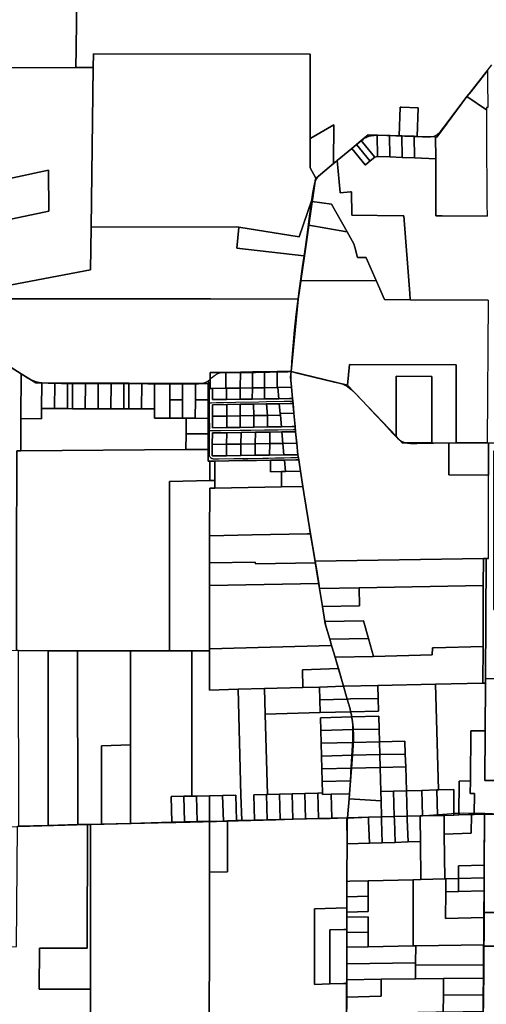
# Model space of a CAD drawing. Header units: feet. Extents: x -20058473 to 1466342, y -20424011 to 753407.
# Tile 3 of 58: x 1450389 to 1454949, y 708362 to 717984. Entities that reach past the tile are written whole.
import ezdxf

# ---------------------------------------------------------------- set-up
doc = ezdxf.new("R2010")
doc.units = ezdxf.units.FT
doc.header["$MEASUREMENT"] = 0
doc.layers.add('Parcels_exported', color=7, linetype='Continuous')
doc.layers.add('RoadCenterlines_ft_export', color=7, linetype='Continuous')

msp = doc.modelspace()

# ---------------------------------------------------------------- linework, layer by layer
at = {"layer": 'Parcels_exported'}
for points in [[(1450953.5, 718768.1), (1450953.5, 718762.1), (1450942.8, 717971.7), (1450939.1, 717697.7), (1450936.6, 717516.6), (1449834, 717515.4), (1449832.7, 717690.4), (1449583.4, 717690.4), (1449583, 717815.3), (1449582.6, 717965.3), (1449581, 718460.3), (1449602.5, 718458.2), (1450019.3, 718417.4), (1450017.7, 718699.9), (1449601.1, 718717.3), (1449580.2, 718718.1), (1449579.6, 718902.3), (1449579.6, 718910.6), (1450606.1, 718865.1), (1450604.3, 718773.7), (1450953.5, 718768.1)], [(1453228.3, 716823), (1453228.3, 716536.9), (1453284.1, 716434.6), (1453278.4, 716429.9), (1453258.8, 716291.7), (1453252.1, 716243.9), (1453244.9, 716223.4), (1453119.5, 715862.3), (1452529.2, 715956.2), (1452529.2, 715956.2), (1452509.4, 715959.3), (1451086.3, 715955.1), (1451108.2, 717516.1), (1451108.2, 717516.7), (1451109.5, 717651.3), (1451110.4, 717651.3), (1453225.4, 717648), (1453228.1, 717648), (1453228.2, 717320.4), (1453228.3, 716823)], [(1454961.4, 717487.2), (1454961.4, 717486.9), (1454961.5, 717473.6), (1454960.8, 717390.7), (1454962.2, 717127.1), (1454961.8, 717127.1), (1454961.8, 717127.1), (1454951.5, 717127.1), (1454951.5, 717118.9), (1454951.5, 717103.1), (1454759, 717233.2), (1454799.4, 717283.8), (1454951.5, 717474.5), (1454961.4, 717487.2)], [(1454951.5, 717103.1), (1454951.6, 717045.5), (1454951.9, 716833.3), (1454951.9, 716808.2), (1454951.9, 716783.2), (1454952.1, 716683.2), (1454952.2, 716583.2), (1454952.3, 716483.2), (1454952.4, 716383.2), (1454952.5, 716283.2), (1454952.7, 716187.1), (1454956, 716064.3), (1454516.9, 716067.8), (1454454.5, 716068.3), (1454454.4, 716625.4), (1454454.3, 716628), (1454452.2, 716837.9), (1454452.2, 716838.1), (1454464.5, 716837.7), (1454759, 717233.2), (1454951.5, 717103.1)], [(1454098.6, 716849.9), (1454098.6, 716850), (1454108, 717129.8), (1454116.6, 717129.5), (1454282.9, 717123.9), (1454273.5, 716844.1), (1454243.6, 716845.1), (1454123.7, 716849.1), (1454121, 716849.2), (1454098.6, 716849.9)], [(1453456.6, 716578.4), (1453412.8, 716541.9), (1453285, 716435.4), (1453284.1, 716434.6), (1453228.3, 716536.9), (1453228.3, 716823), (1453232.4, 716825.4), (1453457.2, 716956.5), (1453456.6, 716580.5), (1453456.6, 716578.4)], [(1453725.3, 716803.2), (1453738.8, 716787), (1453857.7, 716644.1), (1453859.5, 716642), (1453813.4, 716603.6), (1453811.6, 716605.7), (1453679.4, 716764.5), (1453679.4, 716764.5), (1453725.3, 716803.2)], [(1453883.5, 716857.1), (1453883.5, 716857), (1453885.7, 716647.5), (1453885.5, 716647.5), (1453859.5, 716642), (1453857.7, 716644.1), (1453738.8, 716787), (1453725.3, 716803.2), (1453725.3, 716803.2), (1453741.3, 716816.7), (1453792.8, 716860.2), (1453883.5, 716857.1)], [(1454003.8, 716853.1), (1454006, 716643.8), (1454006, 716642.8), (1453885.8, 716647.5), (1453885.7, 716647.5), (1453883.5, 716857), (1453883.5, 716857.1), (1453885.8, 716857), (1453889.7, 716856.9), (1454003.8, 716853.1)], [(1454098.6, 716849.9), (1454121, 716849.2), (1454123.7, 716849.1), (1454123.7, 716849.1), (1454125.9, 716639.6), (1454125.9, 716638.2), (1454006, 716642.8), (1454006, 716643.8), (1454003.8, 716853.1), (1454009.6, 716852.9), (1454098.6, 716849.9)], [(1454123.7, 716849.1), (1454243.6, 716845.1), (1454243.6, 716845), (1454245.8, 716635.4), (1454245.8, 716633.5), (1454125.9, 716638.2), (1454125.9, 716639.6), (1454123.7, 716849.1), (1454123.7, 716849.1)], [(1454243.6, 716845.1), (1454273.5, 716844.1), (1454280, 716843.9), (1454452.2, 716838.1), (1454452.2, 716837.9), (1454454.3, 716628), (1454454.4, 716625.4), (1454245.8, 716633.5), (1454245.8, 716635.4), (1454243.6, 716845), (1454243.6, 716845.1)], [(1453679.4, 716764.5), (1453811.6, 716605.7), (1453813.4, 716603.6), (1453767.3, 716565.2), (1453765.5, 716567.3), (1453765.5, 716567.3), (1453633.7, 716726), (1453679.4, 716764.5)], [(1453456.6, 716578.4), (1453485, 716602.1), (1453491.5, 716607.5), (1453519.3, 716296.6), (1453519.7, 716292.4), (1453622.6, 716300.7), (1453630.3, 716301.3), (1453633.6, 716076.7), (1453633.6, 716073.3), (1454133.6, 716067.6), (1454141.6, 716067.5), (1454200.7, 715309.2), (1454205.4, 715249.1), (1454205.5, 715248), (1453954.5, 715249.2), (1453873.1, 715435), (1453872.9, 715435.6), (1453775.7, 715657.5), (1453774, 715661.5), (1453692.2, 715660.6), (1453691.5, 715660.5), (1453664.6, 715759.6), (1453655.1, 715794.5), (1453589.7, 715909.6), (1453589.6, 715909.8), (1453435.1, 716181.8), (1453246.9, 716207.5), (1453252.1, 716243.9), (1453258.8, 716291.7), (1453278.4, 716429.9), (1453284.1, 716434.6), (1453285, 716435.4), (1453412.8, 716541.9), (1453456.6, 716578.4)], [(1449587.9, 716284.5), (1450016, 716374.7), (1450671, 716512.8), (1450672.7, 716112.8), (1449589.1, 715884.4), (1449589, 715916.3), (1449589, 715938.9), (1449588.6, 716041.3), (1449588.3, 716144.3), (1449587.9, 716284.5)], [(1453252.1, 716243.9), (1453246.9, 716207.5), (1453246.4, 716204.2), (1453214.5, 715977.3), (1453214, 715973.8), (1453171.4, 715674.9), (1453166.7, 715675.4), (1452511.8, 715751.8), (1452510.4, 715752), (1452528.9, 715952.9), (1452529.2, 715956.2), (1452529.2, 715956.2), (1453119.5, 715862.3), (1453244.9, 716223.4), (1453252.1, 716243.9)], [(1453246.9, 716207.5), (1453435.1, 716181.8), (1453589.6, 715909.8), (1453589.7, 715909.6), (1453585.9, 715910.3), (1453214.5, 715977.3), (1453246.4, 716204.2), (1453246.9, 716207.5)], [(1451086.3, 715955.1), (1452509.4, 715959.3), (1452529.2, 715956.2), (1452528.9, 715952.9), (1452510.4, 715752), (1452511.8, 715751.8), (1453166.7, 715675.4), (1453171.4, 715674.9), (1453137, 715433.6), (1453136.5, 715430.1), (1453110.8, 715252.3), (1453107.2, 715252.3), (1452254.3, 715254.8), (1450100, 715256), (1450099.9, 715294.3), (1450099.6, 715352.8), (1451080.4, 715539.1), (1451086.3, 715954.7), (1451086.3, 715955.1)], [(1453589.7, 715909.6), (1453655.1, 715794.5), (1453664.6, 715759.6), (1453691.5, 715660.5), (1453692.2, 715660.6), (1453774, 715661.5), (1453775.7, 715657.5), (1453872.9, 715435.6), (1453137, 715433.6), (1453171.4, 715674.9), (1453214, 715973.8), (1453214.5, 715977.3), (1453585.9, 715910.3), (1453589.7, 715909.6)], [(1453137, 715433.6), (1453872.9, 715435.6), (1453873.1, 715435), (1453954.5, 715249.2), (1454205.5, 715248), (1454968.2, 715244.5), (1454956.9, 713848.3), (1454653.6, 713847.3), (1454654.7, 714612.2), (1453611.8, 714614.7), (1453592, 714413.4), (1453041.4, 714546.7), (1453110.8, 715252.3), (1453136.5, 715430.1), (1453137, 715433.6)], [(1450102.1, 714716.3), (1450249.3, 714621.6), (1450403.9, 714524.2), (1450400.6, 714085.3), (1450398.2, 713771.4), (1450360.3, 713771.2), (1450358.6, 712681), (1450357.3, 711818.1), (1450088.1, 711816.4), (1449836.9, 711814.8), (1449586.9, 711813.2), (1449593.7, 712682.9), (1449591.8, 714592), (1449987, 714789.2), (1450102.1, 714716.3)], [(1454066.4, 713913.2), (1453592, 714413.4), (1453611.8, 714614.7), (1454654.7, 714612.2), (1454653.6, 713847.3), (1454581.8, 713847.1), (1454416.3, 713847.8), (1454417.2, 714498.3), (1454067.2, 714499.2), (1454066.4, 713913.2)], [(1450403.9, 714524.2), (1450547.7, 714434.1), (1450604, 714433.7), (1450603.1, 714183.7), (1450602.3, 714083.7), (1450400.6, 714085.3), (1450403.9, 714524.2)], [(1452250.5, 714427.8), (1452251, 714535.4), (1452404, 714537.6), (1452403.4, 714414.6), (1452403.2, 714382.6), (1452273.7, 714380.8), (1452253.7, 714380.5), (1452250.3, 714380.4), (1452250.2, 714380.4), (1452250.5, 714427.8)], [(1452404, 714537.6), (1452545, 714539.6), (1452544.2, 714384.6), (1452409, 714382.7), (1452403.2, 714382.6), (1452403.4, 714414.6), (1452404, 714537.6)], [(1452545, 714539.6), (1452663.2, 714541.3), (1452662.4, 714386.3), (1452544.2, 714384.6), (1452545, 714539.6)], [(1452663.2, 714541.3), (1452781.4, 714543), (1452780.6, 714388), (1452662.4, 714386.3), (1452663.2, 714541.3)], [(1452781.4, 714543), (1452906.4, 714544.8), (1452905.6, 714389.8), (1452780.6, 714388), (1452781.4, 714543)], [(1452906.4, 714544.8), (1453041.4, 714546.7), (1453036.8, 714495.3), (1453046.2, 714391.8), (1452911.1, 714389.9), (1452905.6, 714389.8), (1452906.4, 714544.8)], [(1454416.3, 713847.8), (1454127.4, 713848.9), (1454066.4, 713913.2), (1454067.2, 714499.2), (1454417.2, 714498.3), (1454416.3, 713847.8)], [(1450604, 714433.7), (1450731, 714433.3), (1450730.1, 714183.3), (1450603.1, 714183.7), (1450604, 714433.7)], [(1450731, 714433.3), (1450856, 714432.8), (1450855.1, 714182.8), (1450730.1, 714183.3), (1450731, 714433.3)], [(1450856, 714432.8), (1450906, 714432.6), (1450905.1, 714182.6), (1450855.1, 714182.8), (1450856, 714432.8)], [(1450906, 714432.6), (1451031, 714432.2), (1451030.1, 714182.2), (1450905.1, 714182.6), (1450906, 714432.6)], [(1451031, 714432.2), (1451156, 714431.7), (1451155.1, 714181.7), (1451030.1, 714182.2), (1451031, 714432.2)], [(1451156, 714431.7), (1451281, 714431.2), (1451280.1, 714181.2), (1451155.1, 714181.7), (1451156, 714431.7)], [(1451281, 714431.2), (1451406, 714430.8), (1451405.1, 714180.8), (1451280.1, 714181.2), (1451281, 714431.2)], [(1451406, 714430.8), (1451456, 714430.6), (1451455.1, 714180.6), (1451405.1, 714180.8), (1451406, 714430.8)], [(1451456, 714430.6), (1451581, 714430.1), (1451580.1, 714180.1), (1451455.1, 714180.6), (1451456, 714430.6)], [(1451581, 714430.1), (1451706, 714429.7), (1451705.5, 714269.7), (1451705.1, 714179.7), (1451580.1, 714180.1), (1451581, 714430.1)], [(1451706, 714429.7), (1451856, 714429.1), (1451855.5, 714269.1), (1451854.8, 714089.4), (1451704.7, 714090), (1451705.1, 714179.7), (1451705.5, 714269.7), (1451706, 714429.7)], [(1451856, 714429.1), (1451981, 714428.7), (1451980.5, 714268.7), (1451855.5, 714269.1), (1451856, 714429.1)], [(1451981, 714428.7), (1452106, 714428.3), (1452105.5, 714268.3), (1452104.8, 714088.4), (1452015.4, 714088.7), (1451979.7, 714088.9), (1451980.5, 714268.7), (1451981, 714428.7)], [(1452106, 714428.3), (1452231, 714427.9), (1452230.8, 714267.9), (1452105.5, 714268.3), (1452106, 714428.3)], [(1452231, 714427.9), (1452250.5, 714427.8), (1452250.2, 714380.4), (1452250.3, 714380.4), (1452253.7, 714380.5), (1452273.7, 714380.8), (1452273.2, 714271.2), (1452408.4, 714273.2), (1452543.7, 714275.1), (1452661.9, 714276.8), (1452780.1, 714278.5), (1452921.1, 714280.5), (1453026, 714282), (1453056.1, 714282.4), (1453060.6, 714232.6), (1453030.6, 714232.2), (1452925.9, 714230.7), (1452800.9, 714228.9), (1452672.2, 714227.1), (1452543.4, 714225.2), (1452413.4, 714223.4), (1452272.9, 714221.4), (1452272.4, 714108.7), (1452271.8, 713996), (1452412.3, 713998), (1452542.3, 713999.8), (1452676.4, 714001.8), (1452810.6, 714003.7), (1452946.3, 714005.6), (1453051, 714007.1), (1453081.1, 714007.6), (1453085.6, 713957.7), (1453055.5, 713957.3), (1452950.9, 713955.8), (1452832.2, 713954.1), (1452692.1, 713952.1), (1452551.9, 713950.1), (1452411.8, 713948.1), (1452271.6, 713946.1), (1452271, 713833.4), (1452270.5, 713720.8), (1452410.6, 713722.8), (1452550.8, 713724.8), (1452691, 713726.8), (1452831.1, 713728.8), (1452971.3, 713730.8), (1453077.9, 713732.3), (1453108.2, 713732.7), (1453116.1, 713683), (1453085.8, 713682.5), (1452975.5, 713681), (1452840.1, 713679), (1452704.2, 713677.1), (1452568.4, 713675.1), (1452432.6, 713673.2), (1452296.7, 713671.3), (1452247, 713670.6), (1452230.2, 713670.3), (1452230.4, 713784.6), (1452230.5, 713936.1), (1452230.6, 714087.9), (1452230.8, 714267.9), (1452231, 714427.9)], [(1452403.2, 714382.6), (1452409, 714382.7), (1452408.4, 714273.2), (1452273.2, 714271.2), (1452273.7, 714380.8), (1452403.2, 714382.6)], [(1452409, 714382.7), (1452544.2, 714384.6), (1452543.7, 714275.1), (1452408.4, 714273.2), (1452409, 714382.7)], [(1452544.2, 714384.6), (1452662.4, 714386.3), (1452661.9, 714276.8), (1452543.7, 714275.1), (1452544.2, 714384.6)], [(1452662.4, 714386.3), (1452780.6, 714388), (1452780.1, 714278.5), (1452661.9, 714276.8), (1452662.4, 714386.3)], [(1452905.6, 714389.8), (1452911.1, 714389.9), (1452921.1, 714280.5), (1452780.1, 714278.5), (1452780.6, 714388), (1452905.6, 714389.8)], [(1452911.1, 714389.9), (1453046.2, 714391.8), (1453056.1, 714282.4), (1453026, 714282), (1452921.1, 714280.5), (1452911.1, 714389.9)], [(1451980.5, 714268.7), (1451979.7, 714088.9), (1451854.8, 714089.4), (1451855.5, 714269.1), (1451980.5, 714268.7)], [(1452230.8, 714267.9), (1452230.6, 714087.9), (1452104.8, 714088.4), (1452105.5, 714268.3), (1452230.8, 714267.9)], [(1452412.9, 714110.7), (1452272.4, 714108.7), (1452272.9, 714221.4), (1452413.4, 714223.4), (1452412.9, 714110.7)], [(1452413.4, 714223.4), (1452543.4, 714225.2), (1452542.9, 714112.5), (1452412.9, 714110.7), (1452413.4, 714223.4)], [(1452543.4, 714225.2), (1452672.2, 714227.1), (1452677, 714114.4), (1452542.9, 714112.5), (1452543.4, 714225.2)], [(1452672.2, 714227.1), (1452800.9, 714228.9), (1452811.1, 714116.4), (1452677, 714114.4), (1452672.2, 714227.1)], [(1452800.9, 714228.9), (1452925.9, 714230.7), (1452934.5, 714136.1), (1452936.1, 714118.1), (1452811.1, 714116.4), (1452800.9, 714228.9)], [(1452925.9, 714230.7), (1453030.6, 714232.2), (1453060.6, 714232.6), (1453069.2, 714138), (1452934.5, 714136.1), (1452925.9, 714230.7)], [(1450730.1, 714183.3), (1450855.1, 714182.8), (1450905.1, 714182.6), (1451030.1, 714182.2), (1451155.1, 714181.7), (1451280.1, 714181.2), (1451405.1, 714180.8), (1451455.1, 714180.6), (1451580.1, 714180.1), (1451705.1, 714179.7), (1451704.7, 714090), (1451854.8, 714089.4), (1451979.7, 714088.9), (1452015.4, 714088.7), (1452014.5, 713937.4), (1452013.6, 713783.1), (1450398.2, 713771.4), (1450400.6, 714085.3), (1450602.3, 714083.7), (1450603.1, 714183.7), (1450730.1, 714183.3)], [(1452272.4, 714108.7), (1452412.9, 714110.7), (1452412.3, 713998), (1452271.8, 713996), (1452272.4, 714108.7)], [(1452412.9, 714110.7), (1452542.9, 714112.5), (1452542.3, 713999.8), (1452412.3, 713998), (1452412.9, 714110.7)], [(1452542.9, 714112.5), (1452677, 714114.4), (1452676.4, 714001.8), (1452542.3, 713999.8), (1452542.9, 714112.5)], [(1452677, 714114.4), (1452811.1, 714116.4), (1452810.6, 714003.7), (1452676.4, 714001.8), (1452677, 714114.4)], [(1452811.1, 714116.4), (1452936.1, 714118.1), (1452946.3, 714005.6), (1452810.6, 714003.7), (1452811.1, 714116.4)], [(1453069.2, 714138), (1453081.1, 714007.6), (1453051, 714007.1), (1452946.3, 714005.6), (1452936.1, 714118.1), (1452934.5, 714136.1), (1453069.2, 714138)], [(1452104.8, 714088.4), (1452230.6, 714087.9), (1452230.5, 713936.1), (1452014.5, 713937.4), (1452015.4, 714088.7), (1452104.8, 714088.4)], [(1452014.5, 713937.4), (1452230.5, 713936.1), (1452230.4, 713784.6), (1452013.6, 713783.1), (1452014.5, 713937.4)], [(1452411.2, 713835.4), (1452271, 713833.4), (1452271.6, 713946.1), (1452411.8, 713948.1), (1452411.2, 713835.4)], [(1452411.8, 713948.1), (1452551.9, 713950.1), (1452551.4, 713837.4), (1452411.2, 713835.4), (1452411.8, 713948.1)], [(1452551.9, 713950.1), (1452692.1, 713952.1), (1452691.5, 713839.4), (1452551.4, 713837.4), (1452551.9, 713950.1)], [(1452692.1, 713952.1), (1452832.2, 713954.1), (1452831.7, 713841.4), (1452691.5, 713839.4), (1452692.1, 713952.1)], [(1452832.2, 713954.1), (1452950.9, 713955.8), (1452961.1, 713843.3), (1452831.7, 713841.4), (1452832.2, 713954.1)], [(1452950.9, 713955.8), (1453055.5, 713957.3), (1453085.6, 713957.7), (1453095.8, 713845.2), (1452961.1, 713843.3), (1452950.9, 713955.8)], [(1452271, 713833.4), (1452411.2, 713835.4), (1452410.6, 713722.8), (1452270.5, 713720.8), (1452271, 713833.4)], [(1452411.2, 713835.4), (1452551.4, 713837.4), (1452550.8, 713724.8), (1452410.6, 713722.8), (1452411.2, 713835.4)], [(1452551.4, 713837.4), (1452691.5, 713839.4), (1452691, 713726.8), (1452550.8, 713724.8), (1452551.4, 713837.4)], [(1452691.5, 713839.4), (1452831.7, 713841.4), (1452831.1, 713728.8), (1452691, 713726.8), (1452691.5, 713839.4)], [(1452831.7, 713841.4), (1452961.1, 713843.3), (1452971.3, 713730.8), (1452831.1, 713728.8), (1452831.7, 713841.4)], [(1452961.1, 713843.3), (1453095.8, 713845.2), (1453102.9, 713766.3), (1453108.2, 713732.7), (1453077.9, 713732.3), (1452971.3, 713730.8), (1452961.1, 713843.3)], [(1454956.9, 713848.3), (1454963.3, 713848.4), (1454970.5, 713848.3), (1454970, 713534.2), (1454965.9, 713534.2), (1454953.8, 713534.3), (1454584.1, 713535.2), (1454581.8, 713847.1), (1454653.6, 713847.3), (1454956.9, 713848.3)], [(1454970.5, 713848.3), (1455095.5, 713848.3), (1455095.4, 713768.3), (1455020.4, 713768.3), (1455018.1, 712218.4), (1455570.4, 712117.9), (1455566.3, 711544.6), (1455346.6, 711544.1), (1454939.7, 711543.1), (1454946, 712719.4), (1454968.8, 712719.8), (1454969.4, 713099.7), (1454970, 713534.2), (1454970.5, 713848.3)], [(1452230.4, 713784.6), (1452230.2, 713670.3), (1452247, 713670.6), (1452246.2, 713480.5), (1451854.1, 713471.9), (1451854.2, 712677.3), (1451854.3, 711816), (1451471.1, 711816.5), (1450955.2, 711817.2), (1450666.2, 711817.6), (1450377.6, 711818), (1450357.3, 711818.1), (1450358.6, 712681), (1450360.3, 713771.2), (1450398.2, 713771.4), (1452013.6, 713783.1), (1452230.4, 713784.6)], [(1452247, 713670.6), (1452296.7, 713671.3), (1452295.8, 713481.5), (1452246.2, 713480.5), (1452247, 713670.6)], [(1452296.7, 713671.3), (1452432.6, 713673.2), (1452568.4, 713675.1), (1452704.2, 713677.1), (1452840.1, 713679), (1452839.5, 713566.3), (1452945.8, 713568.2), (1452948.5, 713417.4), (1452295.4, 713406.4), (1452295.8, 713481.5), (1452296.7, 713671.3)], [(1452840.1, 713679), (1452975.5, 713681), (1452985.7, 713568.8), (1452945.8, 713568.2), (1452839.5, 713566.3), (1452840.1, 713679)], [(1452975.5, 713681), (1453085.8, 713682.5), (1453116.1, 713683), (1453133.7, 713570.9), (1452985.7, 713568.8), (1452975.5, 713681)], [(1453133.7, 713570.9), (1453157.3, 713420.9), (1452948.5, 713417.4), (1452945.8, 713568.2), (1452985.7, 713568.8), (1453133.7, 713570.9)], [(1452246.2, 713480.5), (1452295.8, 713481.5), (1452295.4, 713406.4), (1452245.8, 713405.5), (1452243.7, 712940.6), (1452242.5, 712676.3), (1452242.7, 712454.9), (1452243.4, 711835.4), (1452243.4, 711816), (1452070.7, 711816), (1451854.3, 711816), (1451854.2, 712677.3), (1451854.1, 713471.9), (1452246.2, 713480.5)], [(1453157.3, 713420.9), (1453166.7, 713361.7), (1453231.9, 712959.7), (1453201.6, 712959.1), (1452660.8, 712948.6), (1452243.7, 712940.6), (1452245.8, 713405.5), (1452295.4, 713406.4), (1452948.5, 713417.4), (1453157.3, 713420.9)], [(1452243.7, 712940.6), (1452660.8, 712948.6), (1453201.6, 712959.1), (1453231.9, 712959.7), (1453277.5, 712692.8), (1453280, 712676.5), (1452692.9, 712667.3), (1452690.2, 712683.4), (1452242.5, 712676.3), (1452243.7, 712940.6)], [(1453280, 712676.5), (1453311.1, 712473.8), (1452242.7, 712454.9), (1452242.5, 712676.3), (1452690.2, 712683.4), (1452692.9, 712667.3), (1453280, 712676.5)], [(1454920.5, 712719), (1454919.5, 712453.1), (1453705.3, 712431), (1453319.2, 712424), (1453311.1, 712473.8), (1453280, 712676.5), (1453277.5, 712692.8), (1454920.5, 712719)], [(1454946, 712719.4), (1454939.7, 711543.1), (1454939.4, 711499.9), (1454913.5, 711499.3), (1454917, 711857.9), (1454917.6, 711926.9), (1454919.5, 712453.1), (1454920.5, 712719), (1454946, 712719.4)], [(1452242.7, 712454.9), (1453311.1, 712473.8), (1453319.2, 712424), (1453347.8, 712249.6), (1453371.9, 712103), (1453375.5, 712080.8), (1453419.8, 711928.9), (1453437.4, 711868.5), (1452243.4, 711835.4), (1452242.7, 712454.9)], [(1453319.2, 712424), (1453705.3, 712431), (1453708.9, 712256.1), (1453347.8, 712249.6), (1453319.2, 712424)], [(1454919.5, 712453.1), (1454917.6, 711926.9), (1454917, 711857.9), (1454432, 711845.9), (1454423.5, 711845.7), (1454420.8, 711776.1), (1453846.6, 711761.9), (1453797, 711936), (1453747.4, 712110.1), (1453371.9, 712103), (1453347.8, 712249.6), (1453708.9, 712256.1), (1453705.3, 712431), (1454919.5, 712453.1)], [(1453371.9, 712103), (1453747.4, 712110.1), (1453797, 711936), (1453419.8, 711928.9), (1453375.5, 712080.8), (1453371.9, 712103)], [(1453419.8, 711928.9), (1453797, 711936), (1453846.6, 711761.9), (1453470.5, 711754.8), (1453437.4, 711868.5), (1453419.8, 711928.9)], [(1450666.2, 711817.6), (1450667.7, 710110), (1450379.2, 710102.7), (1450377.6, 711818), (1450666.2, 711817.6)], [(1450955.2, 711817.2), (1450956.7, 710117.2), (1450667.7, 710110), (1450666.2, 711817.6), (1450955.2, 711817.2)], [(1451471.1, 711816.5), (1451471.9, 710896.1), (1451186.9, 710889), (1451187.6, 710123), (1451082, 710120.4), (1451052.1, 710119.6), (1450956.7, 710117.2), (1450955.2, 711817.2), (1451471.1, 711816.5)], [(1452070.7, 711816), (1452071.9, 710395.4), (1451992.9, 710394.4), (1451867.9, 710391.3), (1451874.2, 710140.3), (1451472.5, 710130.2), (1451471.9, 710896.1), (1451471.1, 711816.5), (1451854.3, 711816), (1452070.7, 711816)], [(1452243.4, 711816), (1452243.8, 711432.6), (1452522.6, 711440.4), (1452551.4, 710406), (1452558.1, 710157.6), (1452506.7, 710156.3), (1452499.4, 710404.5), (1452376.4, 710401.2), (1452371.9, 710401.1), (1452244.9, 710397.6), (1452115.9, 710396), (1452071.9, 710395.4), (1452070.7, 711816), (1452243.4, 711816)], [(1452243.4, 711835.4), (1453437.4, 711868.5), (1453470.5, 711754.8), (1453471.1, 711752.6), (1453481, 711718.8), (1453503, 711643.2), (1453152.9, 711630.1), (1453156.9, 711458.1), (1452780, 711447.6), (1452522.6, 711440.4), (1452243.8, 711432.6), (1452243.4, 711816), (1452243.4, 711835.4)], [(1453846.6, 711761.9), (1454420.8, 711776.1), (1454423.5, 711845.7), (1454432, 711845.9), (1454917, 711857.9), (1454913.5, 711499.3), (1454452.5, 711488.8), (1453888.6, 711476.5), (1453553.7, 711469.2), (1453503, 711643.2), (1453481, 711718.8), (1453471.1, 711752.6), (1453470.5, 711754.8), (1453846.6, 711761.9)], [(1453503, 711643.2), (1453553.7, 711469.2), (1453318.8, 711462.6), (1453156.9, 711458.1), (1453152.9, 711630.1), (1453503, 711643.2)], [(1455346.6, 711544.1), (1455340.5, 710596.4), (1455158.4, 710598.1), (1455158.2, 710547.9), (1455157.1, 710216.5), (1455032.5, 710217.5), (1455034.3, 710548.1), (1454934.3, 710548.4), (1454936.9, 711034.4), (1454939.4, 711499.9), (1454939.7, 711543.1), (1455346.6, 711544.1)], [(1452780, 711447.6), (1452787, 711198.4), (1452808.9, 710413), (1452801.3, 710412.8), (1452676.3, 710409.4), (1452683.1, 710160.8), (1452558.1, 710157.6), (1452551.4, 710406), (1452522.6, 711440.4), (1452780, 711447.6)], [(1453318.8, 711462.6), (1453322.3, 711337.7), (1453325.8, 711212.7), (1452787, 711198.4), (1452780, 711447.6), (1453156.9, 711458.1), (1453318.8, 711462.6)], [(1453318.8, 711462.6), (1453553.7, 711469.2), (1453589.6, 711344.9), (1453322.3, 711337.7), (1453318.8, 711462.6)], [(1453888.6, 711476.5), (1453892.1, 711351.5), (1453620.6, 711345.6), (1453589.6, 711344.9), (1453553.7, 711469.2), (1453888.6, 711476.5)], [(1454452.5, 711488.8), (1454481.1, 710456.5), (1454466.1, 710456.1), (1454317.2, 710452), (1454167.3, 710448), (1454160.8, 710682.3), (1454157.3, 710807.2), (1454153.8, 710932.2), (1453903.9, 710926.7), (1453900.4, 711051.6), (1453897, 711176.6), (1453633.5, 711170.8), (1453631.8, 711180.3), (1453630, 711189.7), (1453628.2, 711199.1), (1453626.3, 711208.5), (1453624.3, 711217.8), (1453623.7, 711220.6), (1453895.6, 711226.6), (1453892.1, 711351.5), (1453888.6, 711476.5), (1454452.5, 711488.8)], [(1454913.5, 711499.3), (1454939.4, 711499.9), (1454936.9, 711034.4), (1454797.5, 711035.5), (1454793.6, 710544.7), (1454683, 710541.7), (1454680.4, 710211.9), (1454630.3, 710210.6), (1454632.3, 710460.5), (1454483.2, 710456.5), (1454481.1, 710456.5), (1454452.5, 711488.8), (1454913.5, 711499.3)], [(1453322.3, 711337.7), (1453589.6, 711344.9), (1453605.4, 711292.9), (1453607.4, 711285.6), (1453610, 711276.4), (1453612.4, 711267.2), (1453614.9, 711257.9), (1453617.2, 711248.6), (1453619.4, 711239.3), (1453621.6, 711230), (1453623.7, 711220.6), (1453325.8, 711212.7), (1453322.3, 711337.7)], [(1453892.1, 711351.5), (1453895.6, 711226.6), (1453623.7, 711220.6), (1453621.6, 711230), (1453619.4, 711239.3), (1453617.2, 711248.6), (1453614.9, 711257.9), (1453612.4, 711267.2), (1453610, 711276.4), (1453607.4, 711285.6), (1453605.4, 711292.9), (1453589.6, 711344.9), (1453620.6, 711345.6), (1453892.1, 711351.5)], [(1453325.8, 711212.7), (1453623.7, 711220.6), (1453624.3, 711217.8), (1453626.3, 711208.5), (1453628.2, 711199.1), (1453630, 711189.7), (1453631.8, 711180.3), (1453633.5, 711170.8), (1453327.2, 711162.7), (1453330.7, 711037.8), (1453334.2, 710912.8), (1453337.6, 710787.9), (1453341.1, 710662.9), (1453344.6, 710538), (1453347.7, 710427.6), (1453301.1, 710426.4), (1453176.1, 710423), (1453051.2, 710419.6), (1452926.2, 710416.2), (1452808.9, 710413), (1452787, 711198.4), (1453325.8, 711212.7)], [(1453648.1, 711046.1), (1453330.7, 711037.8), (1453327.2, 711162.7), (1453633.5, 711170.8), (1453634, 711167.7), (1453635.6, 711158.3), (1453637.1, 711148.8), (1453638.5, 711139.3), (1453639.8, 711129.8), (1453641.1, 711120.4), (1453642.2, 711110.9), (1453643.1, 711103.4), (1453644.1, 711093.8), (1453645.1, 711084.3), (1453646, 711074.8), (1453646.8, 711065.2), (1453647.5, 711055.7), (1453648.1, 711046.1)], [(1453900.4, 711051.6), (1453648.1, 711046.1), (1453647.5, 711055.7), (1453646.8, 711065.2), (1453646, 711074.8), (1453645.1, 711084.3), (1453644.1, 711093.8), (1453643.1, 711103.4), (1453642.2, 711110.9), (1453641.1, 711120.4), (1453639.8, 711129.8), (1453638.5, 711139.3), (1453637.1, 711148.8), (1453635.6, 711158.3), (1453634, 711167.7), (1453633.5, 711170.8), (1453897, 711176.6), (1453900.4, 711051.6)], [(1453330.7, 711037.8), (1453648.1, 711046.1), (1453648.1, 711045.5), (1453648.7, 711036), (1453649.2, 711026.4), (1453649.6, 711016.8), (1453649.9, 711007.3), (1453650.1, 710997.7), (1453650.2, 710988.1), (1453650.3, 710978.5), (1453650.3, 710969), (1453650.2, 710959.4), (1453650, 710949.8), (1453649.8, 710940.3), (1453649.5, 710930.7), (1453649, 710921.1), (1453334.2, 710912.8), (1453330.7, 711037.8)], [(1453900.4, 711051.6), (1453903.9, 710926.7), (1453649, 710921.1), (1453649.5, 710930.7), (1453649.8, 710940.3), (1453650, 710949.8), (1453650.2, 710959.4), (1453650.3, 710969), (1453650.3, 710978.5), (1453650.2, 710988.1), (1453650.1, 710997.7), (1453649.9, 711007.3), (1453649.6, 711016.8), (1453649.2, 711026.4), (1453648.7, 711036), (1453648.1, 711045.5), (1453648.1, 711046.1), (1453900.4, 711051.6)], [(1454936.9, 711034.4), (1454934.3, 710548.4), (1455034.3, 710548.1), (1455032.5, 710217.5), (1454932.6, 710218.4), (1454830.2, 710215.7), (1454831.9, 710421.3), (1454792.6, 710420.3), (1454793.6, 710544.7), (1454797.5, 711035.5), (1454936.9, 711034.4)], [(1453903.9, 710926.7), (1454153.8, 710932.2), (1454157.3, 710807.2), (1453907.3, 710801.7), (1453903.9, 710926.7)], [(1451472.5, 710130.2), (1451187.6, 710123), (1451186.9, 710889), (1451471.9, 710896.1), (1451472.5, 710130.2)], [(1453334.2, 710912.8), (1453649, 710921.1), (1453648.8, 710916.5), (1453648.3, 710906.9), (1453647.7, 710897.4), (1453647, 710888), (1453640, 710795.9), (1453337.6, 710787.9), (1453334.2, 710912.8)], [(1453903.9, 710926.7), (1453907.3, 710801.7), (1453640, 710795.9), (1453647, 710888), (1453647.7, 710897.4), (1453648.3, 710906.9), (1453648.8, 710916.5), (1453649, 710921.1), (1453903.9, 710926.7)], [(1453337.6, 710787.9), (1453640, 710795.9), (1453630.4, 710670.7), (1453341.1, 710662.9), (1453337.6, 710787.9)], [(1453907.3, 710801.7), (1453910.8, 710676.8), (1453630.4, 710670.7), (1453640, 710795.9), (1453907.3, 710801.7)], [(1453907.3, 710801.7), (1454157.3, 710807.2), (1454160.8, 710682.3), (1453910.8, 710676.8), (1453907.3, 710801.7)], [(1453341.1, 710662.9), (1453630.4, 710670.7), (1453620.9, 710545.7), (1453344.6, 710538), (1453341.1, 710662.9)], [(1453910.8, 710676.8), (1453917.3, 710441.3), (1453919.8, 710351.4), (1453607.5, 710370.4), (1453611.3, 710419.7), (1453620.9, 710545.7), (1453630.4, 710670.7), (1453910.8, 710676.8)], [(1453910.8, 710676.8), (1454160.8, 710682.3), (1454167.3, 710448), (1454042.3, 710444.6), (1453917.3, 710441.3), (1453910.8, 710676.8)], [(1453344.6, 710538), (1453620.9, 710545.7), (1453611.3, 710419.7), (1453431.5, 710414.9), (1453348.1, 710412.6), (1453347.7, 710427.6), (1453344.6, 710538)], [(1454793.6, 710544.7), (1454792.6, 710420.3), (1454831.9, 710421.3), (1454830.2, 710215.7), (1454802.7, 710215), (1454680.4, 710211.9), (1454683, 710541.7), (1454793.6, 710544.7)], [(1454167.3, 710448), (1454174.2, 710199), (1454049.2, 710195.8), (1454042.3, 710444.6), (1454167.3, 710448)], [(1454317.2, 710452), (1454324.1, 710202.8), (1454302.4, 710202.2), (1454175.5, 710199), (1454174.2, 710199), (1454167.3, 710448), (1454317.2, 710452)], [(1454466.1, 710456.1), (1454473.1, 710206.6), (1454324.1, 710202.8), (1454317.2, 710452), (1454466.1, 710456.1)], [(1454481.1, 710456.5), (1454483.2, 710456.5), (1454632.3, 710460.5), (1454630.3, 710210.6), (1454535.7, 710208.2), (1454473.1, 710206.6), (1454466.1, 710456.1), (1454481.1, 710456.5)], [(1451999.2, 710143.4), (1451874.2, 710140.3), (1451867.9, 710391.3), (1451992.9, 710394.4), (1451999.2, 710143.4)], [(1452071.9, 710395.4), (1452115.9, 710396), (1452122.1, 710146.5), (1451999.2, 710143.4), (1451992.9, 710394.4), (1452071.9, 710395.4)], [(1452115.9, 710396), (1452244.9, 710397.6), (1452245.2, 710149.6), (1452122.1, 710146.5), (1452115.9, 710396)], [(1452244.9, 710397.6), (1452371.9, 710401.1), (1452379.2, 710153), (1452245.2, 710149.6), (1452244.9, 710397.6)], [(1452371.9, 710401.1), (1452376.4, 710401.2), (1452499.4, 710404.5), (1452506.7, 710156.3), (1452420.1, 710154.1), (1452379.2, 710153), (1452371.9, 710401.1)], [(1452801.3, 710412.8), (1452808.1, 710164), (1452683.1, 710160.8), (1452676.3, 710409.4), (1452801.3, 710412.8)], [(1452808.9, 710413), (1452926.2, 710416.2), (1452933, 710167.2), (1452808.1, 710164), (1452801.3, 710412.8), (1452808.9, 710413)], [(1452926.2, 710416.2), (1453051.2, 710419.6), (1453058, 710170.4), (1452933, 710167.2), (1452926.2, 710416.2)], [(1453051.2, 710419.6), (1453176.1, 710423), (1453182.9, 710173.6), (1453058, 710170.4), (1453051.2, 710419.6)], [(1453176.1, 710423), (1453301.1, 710426.4), (1453307.9, 710176.8), (1453182.9, 710173.6), (1453176.1, 710423)], [(1453301.1, 710426.4), (1453347.7, 710427.6), (1453348.1, 710412.6), (1453431.5, 710414.9), (1453437.9, 710180.1), (1453307.9, 710176.8), (1453301.1, 710426.4)], [(1453611.3, 710419.7), (1453607.5, 710370.4), (1453593.3, 710184.1), (1453587.1, 710183.9), (1453437.9, 710180.1), (1453431.5, 710414.9), (1453611.3, 710419.7)], [(1453919.8, 710351.4), (1453924.2, 710192.6), (1453923.5, 710192.5), (1453797.6, 710189.3), (1453593.3, 710184.1), (1453607.5, 710370.4), (1453919.8, 710351.4)], [(1454042.3, 710444.6), (1454049.2, 710195.8), (1453924.2, 710192.6), (1453919.8, 710351.4), (1453917.3, 710441.3), (1454042.3, 710444.6)], [(1453797.6, 710189.3), (1453798.7, 710156.1), (1453805.8, 709936.2), (1453804.8, 709936.2), (1453587.4, 709929.1), (1453587.1, 710183.9), (1453593.3, 710184.1), (1453797.6, 710189.3)], [(1453923.5, 710192.5), (1453924.6, 710161.6), (1453931.8, 709940.3), (1453929.8, 709940.2), (1453805.8, 709936.2), (1453798.7, 710156.1), (1453797.6, 710189.3), (1453923.5, 710192.5)], [(1454049.2, 710195.8), (1454050.5, 710164.3), (1454057.7, 709944.4), (1454054.7, 709944.3), (1453931.8, 709940.3), (1453924.6, 710161.6), (1453923.5, 710192.5), (1453924.2, 710192.6), (1454049.2, 710195.8)], [(1454175.5, 710199), (1454176.5, 710168.4), (1454183.6, 709948.5), (1454179.6, 709948.4), (1454057.7, 709944.4), (1454050.5, 710164.3), (1454049.2, 710195.8), (1454174.2, 710199), (1454175.5, 710199)], [(1454302.4, 710202.2), (1454302.7, 710172.5), (1454304.6, 709952.4), (1454183.6, 709948.5), (1454176.5, 710168.4), (1454175.5, 710199), (1454302.4, 710202.2)], [(1454535.7, 710208.2), (1454537.9, 710023.8), (1454542.9, 709587.3), (1454307.9, 709581.4), (1454304.6, 709952.4), (1454302.7, 710172.5), (1454302.4, 710202.2), (1454324.1, 710202.8), (1454473.1, 710206.6), (1454535.7, 710208.2)], [(1454802.7, 710215), (1454801.7, 710033), (1454537.9, 710023.8), (1454535.7, 710208.2), (1454630.3, 710210.6), (1454680.4, 710211.9), (1454802.7, 710215)], [(1454932.6, 710218.4), (1454928.8, 709722.1), (1454678.5, 709715.3), (1454678.5, 709590.8), (1454554.3, 709587.6), (1454542.9, 709587.3), (1454537.9, 710023.8), (1454801.7, 710033), (1454802.7, 710215), (1454830.2, 710215.7), (1454932.6, 710218.4)], [(1454932.6, 710218.4), (1455032.5, 710217.5), (1455157.1, 710216.5), (1455328.5, 710215.1), (1455386.5, 710214.6), (1455381.7, 709574), (1455379.3, 709258.1), (1454925.3, 709258), (1454926.9, 709472.1), (1454927.7, 709572.5), (1454927.9, 709597.1), (1454928.8, 709722.1), (1454932.6, 710218.4)], [(1451052.1, 710119.6), (1451048.5, 708909.7), (1450581.5, 708911.1), (1450580.3, 708511.1), (1451080.3, 708509.6), (1451077.2, 707507), (1450740.9, 707503), (1450237.5, 707497.1), (1450245, 708142), (1449581.8, 708136.9), (1449581.4, 708908.1), (1449986.5, 708916.1), (1450356.4, 708925.4), (1450366.4, 710102.4), (1450379.2, 710102.7), (1450667.7, 710110), (1450956.7, 710117.2), (1451052.1, 710119.6)], [(1451082, 710120.4), (1451080.3, 708509.6), (1450580.3, 708511.1), (1450581.5, 708911.1), (1451048.5, 708909.7), (1451052.1, 710119.6), (1451082, 710120.4)], [(1452245.2, 710149.6), (1452244.5, 709651.6), (1452241.6, 707520.7), (1451077.2, 707507), (1451080.3, 708509.6), (1451082, 710120.4), (1451187.6, 710123), (1451472.5, 710130.2), (1451874.2, 710140.3), (1451999.2, 710143.4), (1452122.1, 710146.5), (1452245.2, 710149.6)], [(1452420.1, 710154.1), (1452419.2, 709656.7), (1452244.5, 709651.6), (1452245.2, 710149.6), (1452379.2, 710153), (1452420.1, 710154.1)], [(1454183.6, 709948.5), (1454304.6, 709952.4), (1454307.9, 709581.4), (1454305.3, 709581.3), (1454233.3, 709579.5), (1453795.5, 709568.4), (1453616.1, 709563.9), (1453585.8, 709563.1), (1453585.8, 709621), (1453587.4, 709929.1), (1453804.8, 709936.2), (1453805.8, 709936.2), (1453929.8, 709940.2), (1453931.8, 709940.3), (1454054.7, 709944.3), (1454057.7, 709944.4), (1454179.6, 709948.4), (1454183.6, 709948.5)], [(1454928.8, 709722.1), (1454927.9, 709597.1), (1454678.5, 709590.8), (1454678.5, 709715.3), (1454928.8, 709722.1)], [(1454554.3, 709587.6), (1454552.6, 709461.8), (1454549.1, 709198.7), (1454925, 709209), (1454923, 708943.8), (1454259.3, 708932.8), (1454233.3, 708932.3), (1454233.3, 709579.5), (1454305.3, 709581.3), (1454307.9, 709581.4), (1454542.9, 709587.3), (1454554.3, 709587.6)], [(1454678.5, 709590.8), (1454678.4, 709465.3), (1454552.6, 709461.8), (1454554.3, 709587.6), (1454678.5, 709590.8)], [(1454927.9, 709597.1), (1454927.7, 709572.5), (1454926.9, 709472.1), (1454678.4, 709465.3), (1454678.5, 709590.8), (1454927.9, 709597.1)], [(1454233.3, 709579.5), (1454233.3, 708932.3), (1453795.4, 708924.4), (1453795.4, 709067.7), (1453795.4, 709217.7), (1453585.8, 709212), (1453585.8, 709262), (1453795.5, 709267.7), (1453795.5, 709418.3), (1453795.5, 709568.4), (1454233.3, 709579.5)], [(1453795.5, 709568.4), (1453795.5, 709418.3), (1453585.8, 709413), (1453585.8, 709563.1), (1453616.1, 709563.9), (1453795.5, 709568.4)], [(1455381.7, 709574), (1455606.6, 709574.7), (1455598.9, 708930.2), (1454922.9, 708930), (1454923, 708943.8), (1454925, 709209), (1454925.3, 709258), (1455379.3, 709258.1), (1455381.7, 709574)], [(1453795.5, 709418.3), (1453795.5, 709267.7), (1453585.8, 709262), (1453585.8, 709302.9), (1453585.8, 709413), (1453795.5, 709418.3)], [(1454678.4, 709465.3), (1454926.9, 709472.1), (1454925.3, 709258), (1454925, 709209), (1454549.1, 709198.7), (1454552.6, 709461.8), (1454678.4, 709465.3)], [(1453585.8, 709262), (1453585.8, 709212), (1453585.8, 709092.6), (1453554.9, 709091.8), (1453419.9, 709088.4), (1453419.9, 708741.9), (1453419.9, 708560.4), (1453270, 708556.2), (1453270, 709294.2), (1453585.8, 709302.9), (1453585.8, 709262)], [(1453585.8, 709092.6), (1453585.8, 709212), (1453795.4, 709217.7), (1453795.4, 709067.7), (1453585.8, 709061.9), (1453585.8, 709092.6)], [(1453585.8, 709061.9), (1453585.8, 708995.8), (1453585.4, 708920.5), (1453584.7, 708757.4), (1453584.1, 708602), (1453583.9, 708564.6), (1453553.8, 708563.8), (1453419.9, 708560.4), (1453419.9, 708741.9), (1453419.9, 709088.4), (1453554.9, 709091.8), (1453585.8, 709092.6), (1453585.8, 709061.9)], [(1453795.4, 709067.7), (1453795.4, 708924.4), (1453585.4, 708920.5), (1453585.8, 708995.8), (1453585.8, 709061.9), (1453795.4, 709067.7)], [(1454233.3, 708932.3), (1454259.3, 708932.8), (1454257.8, 708766.6), (1453584.7, 708757.4), (1453585.4, 708920.5), (1453795.4, 708924.4), (1454233.3, 708932.3)], [(1454259.3, 708932.8), (1454923, 708943.8), (1454922.9, 708930), (1454921.5, 708748), (1454257.6, 708743.2), (1454257.8, 708766.6), (1454259.3, 708932.8)], [(1454922.9, 708930), (1455598.9, 708930.2), (1455596.4, 708605.5), (1455826, 708603.5), (1455822.7, 708266.3), (1454917.9, 708270.1), (1454918.1, 708291.1), (1454919.3, 708454.2), (1454920.5, 708617.4), (1454921.5, 708748), (1454922.9, 708930)], [(1454257.8, 708766.6), (1454257.6, 708743.2), (1454256.4, 708609.7), (1453921.2, 708605.8), (1453584.1, 708602), (1453584.7, 708757.4), (1454257.8, 708766.6)], [(1454257.6, 708743.2), (1454921.5, 708748), (1454920.5, 708617.4), (1454534.7, 708612.9), (1454530.3, 708612.9), (1454256.4, 708609.7), (1454257.6, 708743.2)], [(1454530.3, 708612.9), (1454529.3, 708449.7), (1454528.3, 708284.6), (1454456.2, 708283.4), (1453582.3, 708268.8), (1453583.3, 708431.9), (1453920.2, 708440.7), (1453921.2, 708605.8), (1454256.4, 708609.7), (1454530.3, 708612.9)], [(1453921.2, 708605.8), (1453920.2, 708440.7), (1453583.3, 708431.9), (1453583.3, 708434.9), (1453583.9, 708564.6), (1453584.1, 708602), (1453921.2, 708605.8)], [(1454920.5, 708617.4), (1454919.3, 708454.2), (1454529.3, 708449.7), (1454530.3, 708612.9), (1454534.7, 708612.9), (1454920.5, 708617.4)], [(1454529.3, 708449.7), (1454919.3, 708454.2), (1454918.1, 708291.1), (1454528.3, 708284.6), (1454529.3, 708449.7)]]:
    msp.add_lwpolyline(points, close=True, dxfattribs=at)
for points in [[(1454951.5, 717474.5), (1454799.4, 717283.8), (1454759, 717233.2), (1454464.5, 716837.7), (1454452.2, 716838.1), (1454280, 716843.9), (1454273.5, 716844.1), (1454282.9, 717123.9), (1454116.6, 717129.5), (1454108, 717129.8), (1454098.6, 716850), (1454098.6, 716849.9), (1454009.6, 716852.9), (1454003.8, 716853.1), (1453889.7, 716856.9), (1453885.8, 716857), (1453883.5, 716857.1), (1453792.8, 716860.2), (1453741.3, 716816.7), (1453725.3, 716803.2), (1453725.3, 716803.2), (1453679.4, 716764.5), (1453679.4, 716764.5), (1453633.7, 716726), (1453491.6, 716607.6), (1453491.5, 716607.5), (1453485, 716602.1), (1453456.6, 716578.4), (1453456.6, 716580.5), (1453457.2, 716956.5), (1453232.4, 716825.4), (1453228.3, 716823), (1453228.2, 717320.4), (1453228.1, 717648), (1453225.4, 717648), (1451110.4, 717651.3), (1451109.5, 717651.3), (1451108.2, 717516.7), (1450937.2, 717516.6), (1450937.2, 717516.6), (1450936.6, 717516.6), (1450939.1, 717697.7), (1450942.8, 717971.7), (1450953.5, 718762.1)], [(1450171.6, 717515.7), (1450936.6, 717516.6), (1450937.2, 717516.6), (1450937.2, 717516.6), (1451108.2, 717516.7), (1451108.2, 717516.1), (1451086.3, 715955.1), (1451086.3, 715954.7), (1451080.4, 715539.1), (1450099.6, 715352.8)], [(1454968.2, 715244.5), (1454205.5, 715248), (1454205.4, 715249.1), (1454200.7, 715309.2), (1454141.6, 716067.5), (1454133.6, 716067.6), (1453633.6, 716073.3), (1453633.6, 716076.7), (1453630.3, 716301.3), (1453622.6, 716300.7), (1453519.7, 716292.4), (1453519.3, 716296.6), (1453491.5, 716607.5), (1453491.6, 716607.6), (1453633.7, 716726), (1453765.5, 716567.3), (1453765.5, 716567.3), (1453767.3, 716565.2), (1453813.4, 716603.6), (1453859.5, 716642), (1453885.5, 716647.5), (1453885.7, 716647.5), (1453885.7, 716647.5), (1453885.8, 716647.5), (1454006, 716642.8), (1454125.9, 716638.2), (1454245.8, 716633.5), (1454454.4, 716625.4), (1454454.5, 716068.3), (1454516.9, 716067.8), (1454956, 716064.3)], [(1449589.1, 715884.4), (1450672.7, 716112.8), (1450671, 716512.8), (1450016, 716374.7)], [(1450100, 715256), (1452254.3, 715254.8), (1453107.2, 715252.3), (1453110.8, 715252.3), (1453110.8, 715252.3), (1453041.4, 714546.7), (1452906.4, 714544.8), (1452781.4, 714543), (1452663.2, 714541.3), (1452545, 714539.6), (1452404, 714537.6), (1452251, 714535.4), (1452250.5, 714427.8), (1452231, 714427.9), (1452106, 714428.3), (1451981, 714428.7), (1451856, 714429.1), (1451706, 714429.7), (1451581, 714430.1), (1451456, 714430.6), (1451406, 714430.8), (1451281, 714431.2), (1451156, 714431.7), (1451031, 714432.2), (1450906, 714432.6), (1450856, 714432.8), (1450731, 714433.3), (1450604, 714433.7), (1450547.7, 714434.1), (1450403.9, 714524.2), (1450249.3, 714621.6)], [(1454968.8, 712719.8), (1454946, 712719.4), (1454920.5, 712719), (1453277.5, 712692.8), (1453231.9, 712959.7), (1453166.7, 713361.7), (1453157.3, 713420.9), (1453133.7, 713570.9), (1453116.1, 713683), (1453108.2, 713732.7), (1453102.9, 713766.3), (1453095.8, 713845.2), (1453085.6, 713957.7), (1453081.1, 714007.6), (1453069.2, 714138), (1453060.6, 714232.6), (1453056.1, 714282.4), (1453046.2, 714391.8), (1453036.8, 714495.3), (1453041.4, 714546.7), (1453592, 714413.4), (1453592, 714413.4), (1454066.4, 713913.2), (1454127.4, 713848.9), (1454416.3, 713847.8), (1454581.8, 713847.1), (1454584.1, 713535.2), (1454953.8, 713534.3)], [(1452241.6, 707520.7), (1452244.5, 709651.6), (1452419.2, 709656.7), (1452420.1, 710154.1), (1452506.7, 710156.3), (1452558.1, 710157.6), (1452683.1, 710160.8), (1452808.1, 710164), (1452933, 710167.2), (1453058, 710170.4), (1453182.9, 710173.6), (1453307.9, 710176.8), (1453437.9, 710180.1), (1453587.1, 710183.9), (1453587.1, 710183.9), (1453587.4, 709929.1), (1453585.8, 709621), (1453585.8, 709563.1), (1453585.8, 709413), (1453585.8, 709302.9), (1453270, 709294.2), (1453270, 708556.2), (1453419.9, 708560.4), (1453553.8, 708563.8), (1453583.9, 708564.6), (1453583.3, 708434.9), (1453583.3, 708431.9), (1453582.3, 708268.8)]]:
    msp.add_lwpolyline(points, dxfattribs=at)
at = {"layer": 'RoadCenterlines_ft_export'}
for points in [[(1453043.3, 714545), (1453043.6, 714566.4), (1453048.4, 714645.2), (1453074.8, 714949.3), (1453091.6, 715102.7), (1453122.4, 715356.8), (1453152.6, 715571.3), (1453174.2, 715717.3), (1453197.5, 715883), (1453225.6, 716087.7), (1453254.9, 716295.7), (1453266.3, 716360.7), (1453271.1, 716381.4), (1453275.6, 716396.2), (1453280.1, 716408.3), (1453284.6, 716418), (1453288.5, 716425), (1453292.9, 716432.7), (1453298.5, 716440.3), (1453307, 716451.8), (1453320.6, 716465.1), (1453335.8, 716479.3), (1453570.6, 716674.6), (1453712.6, 716791.5), (1453744.8, 716814.9), (1453759.2, 716825), (1453773.5, 716833.7), (1453785, 716839.3), (1453797.9, 716844.2), (1453810.4, 716847.6), (1453823.7, 716850.4), (1453837.6, 716852.9), (1453851.2, 716853.9), (1453864.5, 716854.6), (1453887, 716854.8), (1453975.6, 716852.4), (1454326.5, 716840.4), (1454378, 716839.6), (1454391.6, 716839.6), (1454404.9, 716840.3), (1454416, 716841.7), (1454426.5, 716843.4), (1454439, 716847.3), (1454451.2, 716851.8), (1454463.8, 716859.1), (1454475.6, 716867.5), (1454487.4, 716878.7), (1454500, 716892.2), (1454534.5, 716935.4), (1454703, 717157.9), (1454839.5, 717334.5), (1455001.4, 717542.8)], [(1450217.1, 714641.3), (1450401.6, 714521.7), (1450463.5, 714484.3), (1450495.9, 714467.9), (1450514.1, 714460), (1450545.5, 714449.2), (1450577.8, 714441.4), (1450623.7, 714434.9), (1450666.5, 714431.8), (1450797.9, 714430.3), (1450981.5, 714429.9), (1451040.5, 714430), (1451079.7, 714428.7), (1451129, 714428.8), (1451266.7, 714428), (1451309.3, 714427.9), (1451361.7, 714427.7), (1451443.7, 714428.1), (1451597.7, 714427.3), (1451640.3, 714426.6), (1451787.9, 714426), (1451971.5, 714426.1), (1452066.6, 714424.9), (1452135.8, 714426.2), (1452169, 714430.1), (1452188.6, 714434.9), (1452204.4, 714440.8), (1452222.5, 714449.9), (1452229.1, 714454.3)], [(1452229.1, 714454.3), (1452242, 714463.1), (1452264.4, 714482.8), (1452293.6, 714507.9), (1452311.6, 714519.9), (1452334, 714531.1), (1452347.7, 714534.6), (1452362.4, 714536.3), (1452376.1, 714536.3), (1452395.9, 714535.4), (1452438.1, 714536.3), (1452515.5, 714535.4), (1452610.6, 714535.2), (1452692.6, 714536.6), (1452967.6, 714543.4), (1453010.1, 714544.3), (1453043.3, 714545)], [(1453057.2, 714256.9), (1453044.4, 714415.1), (1453042.5, 714454.1), (1453042.5, 714494), (1453043.3, 714545)], [(1453043.3, 714545), (1453100.9, 714529.5), (1453156.3, 714516.5), (1453357.5, 714469), (1453466, 714443.2), (1453529.5, 714428.1), (1453553.7, 714419.7), (1453573.8, 714410), (1453595.5, 714396.1), (1453628.3, 714369.7), (1453671.2, 714329.6), (1453739.4, 714259), (1453869.4, 714120.1), (1453942.9, 714040.7), (1454036.7, 713939.7), (1454080.4, 713894.7), (1454103.3, 713875.2), (1454125.9, 713860.6), (1454151.1, 713850.6), (1454177.4, 713845.5), (1454207.3, 713843.3), (1454270, 713843.6), (1454434, 713846.5), (1454565.1, 713848), (1454617.5, 713847.5), (1454775, 713847.7), (1454883.1, 713848.7), (1454909.4, 713848.6), (1455050.3, 713848.4)], [(1452244.5, 714240.6), (1452243, 714338.8), (1452242, 714402.9), (1452241.5, 714423), (1452241.2, 714426.6), (1452240.1, 714430.5), (1452238.3, 714435.8), (1452235.5, 714441.5), (1452231.9, 714448.6), (1452229.1, 714454.3)], [(1452244.5, 714240.6), (1452264.5, 714241.1), (1452311.7, 714242.2), (1452380.2, 714243.9), (1452500, 714247), (1452725.4, 714250.2), (1452801.4, 714251.7), (1452972.2, 714255.2), (1453042.3, 714256.6), (1453057.2, 714256.9)], [(1452245.1, 713969.5), (1452245.3, 713998.6), (1452244.5, 714090), (1452244.7, 714177.4), (1452244.5, 714240.6)], [(1453083.3, 713980.2), (1453061.4, 714205.6), (1453057.2, 714256.9)], [(1452252.2, 713706.4), (1452249.3, 713710), (1452247, 713714.7), (1452244.4, 713721.9), (1452243.5, 713730.5), (1452244.3, 713852.8), (1452244.6, 713908.4), (1452245.1, 713969.5)], [(1452245.1, 713969.5), (1452264, 713969.7), (1452355, 713970.5), (1452544.2, 713972.3), (1452646.7, 713973.6), (1452779.5, 713975.3), (1452911.1, 713977.4), (1453062.6, 713979.8), (1453083.3, 713980.2)], [(1453113.3, 713707.3), (1453104.1, 713781.2), (1453088.4, 713928), (1453083.3, 713980.2)], [(1452252.2, 713706.4), (1452261.6, 713700.3), (1452267.1, 713697.3), (1452271.6, 713695.4), (1452278, 713693.9), (1452284.3, 713692.8), (1452304.4, 713692.8), (1452334.7, 713693.2), (1452481.9, 713695.4), (1452618.7, 713697.3), (1452763.9, 713699.2), (1452821, 713700.4), (1452888.6, 713701.8), (1452973.6, 713703.9), (1453037.5, 713705.4), (1453093.7, 713706.8), (1453113.3, 713707.3)], [(1453595.1, 710183), (1453597.6, 710220.1), (1453617.6, 710491.6), (1453620.4, 710534.5), (1453626.3, 710625.6), (1453642.9, 710946.6), (1453644.7, 711048.1), (1453643.5, 711100.3), (1453641.4, 711128.7), (1453638.9, 711148.9), (1453635.1, 711173.3), (1453630.3, 711200.3), (1453624.5, 711225.1), (1453618.2, 711251), (1453564.1, 711436.8), (1453508.1, 711625.5), (1453415.4, 711947.1), (1453384.9, 712056.7), (1453376, 712096), (1453366.3, 712141.5), (1453354.2, 712209.5), (1453305.9, 712504.2), (1453260.7, 712785.9), (1453231.9, 712954.1), (1453183.8, 713252.1), (1453146.6, 713488.7), (1453116.7, 713680.1), (1453113.3, 713707.3)], [(1450144, 710094.2), (1450947.5, 710114.6), (1451213.1, 710121.3), (1451741.1, 710135.5), (1451914.7, 710138.3), (1452055.6, 710141.5), (1452311.2, 710148.7), (1452524.3, 710153.9), (1452891.2, 710165.6), (1453061.2, 710169.3), (1453325.3, 710176.3), (1453421.7, 710178.6), (1453576, 710182.5), (1453595.1, 710183)], [(1453585.6, 708166.2), (1453587.5, 708458.2), (1453588.6, 708641.9), (1453589.2, 708855.2), (1453588.2, 709127.4), (1453589.5, 709622.8), (1453590, 709872.2), (1453591.5, 710049.4), (1453592.9, 710151.3), (1453595.1, 710183)], [(1453595.1, 710183), (1453656.4, 710185.4), (1453878.9, 710192.8), (1454209.4, 710203.3), (1454334, 710206.3), (1454366.1, 710207.9), (1454386.3, 710208.9), (1454412.2, 710211.2), (1454434, 710213.2), (1454478.8, 710217.7), (1454608.6, 710227.4), (1454624.8, 710228.4), (1454647.4, 710229.3), (1454665.2, 710230.2), (1454691.6, 710230.8), (1454726.8, 710231.3), (1454774.5, 710231.1), (1454932.8, 710228.3)], [(1454913.2, 707306.5), (1454913.9, 707364.8), (1454915.1, 707482.6), (1454917, 707686), (1454919.1, 707889.2), (1454925.3, 708466.3), (1454926.7, 708626.9), (1454928.3, 708807.1), (1454930.3, 709151.1), (1454931, 709380.3), (1454931.4, 709649.2), (1454932, 709817.6), (1454932.8, 710065.4), (1454932.8, 710224.7), (1454932.8, 710228.3)], [(1454932.8, 710228.3), (1455007.8, 710227.1), (1455247.1, 710222.4), (1455433.4, 710219.6), (1455750.7, 710215.9), (1455836.9, 710215.1), (1455971.9, 710213.7), (1456136, 710212.1), (1456279.1, 710210), (1456475.8, 710207.2), (1456596.2, 710205.5)]]:
    msp.add_lwpolyline(points, dxfattribs=at)

doc.saveas('drawing.dxf')
